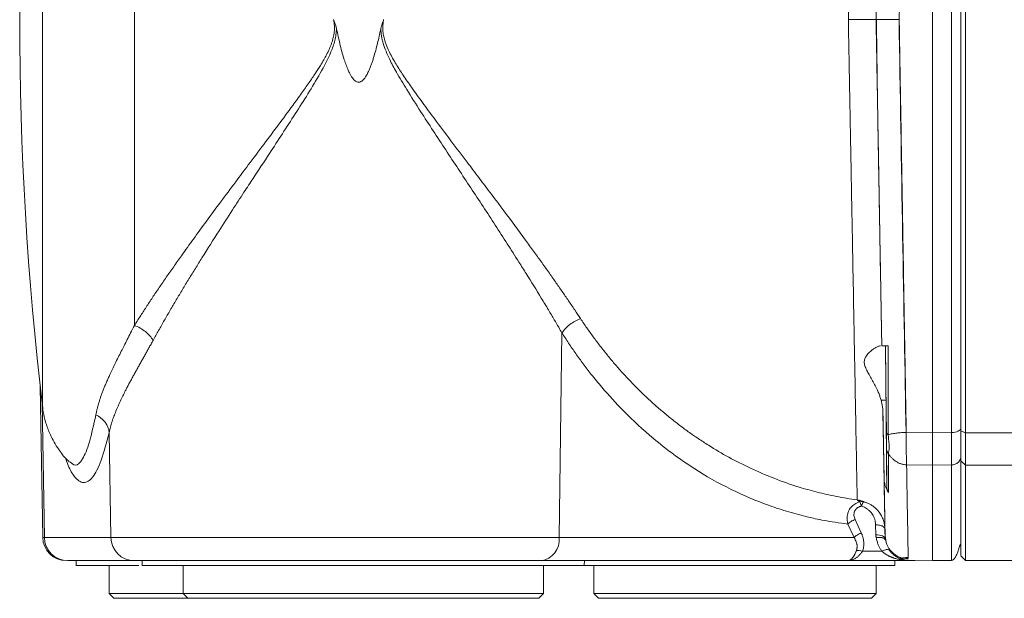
# Model space of a CAD drawing. Header units: millimetres. Extents: x -1 to 774, y -144 to 719.
# Tile 30 of 38: x 472 to 576, y 512 to 574. Entities that reach past the tile are written whole.
import ezdxf

# ---------------------------------------------------------------- set-up
doc = ezdxf.new("R2010")
doc.units = ezdxf.units.MM

msp = doc.modelspace()

# ---------------------------------------------------------------- linework, layer by layer
at = {"color": 7, "linetype": 'Continuous', "lineweight": 15}
for p, q in [((528.97, 518.74), (529.27, 540.5)), ((473.82, 534.82), (474.1, 518.74)), ((563.18, 533.34), (563.7, 533.34)), ((563.78, 524.14), (563.7, 533.34)), ((563.49, 525.05), (563.37, 532)), ((481.15, 529.89), (481.34, 518.74)), ((568.65, 529.88), (565.85, 529.92)), ((570.67, 529.91), (568.65, 529.88)), ((571.65, 530.1), (572.15, 529.89)), ((568.65, 526.44), (565.89, 526.47)), ((570.67, 526.47), (568.65, 526.44)), ((571.65, 526.89), (572.15, 526.44)), ((572.15, 526.44), (667.98, 526.44)), ((560.3, 518.74), (559.65, 520.18)), ((560.42, 520.66), (561.07, 519.23)), ((562.59, 520.1), (562.61, 519.05)), ((563.59, 519.62), (563.61, 518.57)), ((481.34, 518.74), (474.27, 518.74)), ((528.97, 518.74), (481.34, 518.74)), ((560.3, 518.74), (528.97, 518.74)), ((563.26, 517.29), (561.19, 517.29)), ((483.82, 516.29), (476.75, 516.29)), ((477.65, 516.29), (477.65, 515.78)), ((484.65, 516.29), (484.66, 515.78)), ((559.75, 516.29), (527.05, 516.29)), ((531.64, 515.78), (531.65, 516.29)), ((559.87, 516.29), (560.17, 516.29)), ((559.92, 516.29), (559.87, 516.29)), ((559.91, 516.29), (559.89, 516.29)), ((566.54, 516.29), (559.92, 516.29)), ((564.64, 515.78), (564.65, 516.29)), ((565.14, 516.54), (566.04, 516.65)), ((566.08, 516.6), (565.24, 516.5)), ((565.67, 516.29), (565.69, 516.29)), ((565.69, 516.29), (565.88, 516.29)), ((566.06, 516.33), (568.65, 516.29)), ((568.65, 516.29), (570.67, 516.32)), ((571.65, 516.79), (572.15, 516.29)), ((572.15, 516.29), (616.2, 516.29)), ((481.15, 515.79), (481.15, 512.79)), ((489, 515.79), (489, 512.79)), ((527.3, 512.79), (527.3, 515.79)), ((532.65, 515.79), (532.65, 512.79)), ((562.65, 512.79), (562.65, 515.79)), ((481.15, 512.79), (481.65, 512.29)), ((481.15, 512.79), (489, 512.79)), ((489, 512.79), (489.5, 512.29)), ((527.3, 512.79), (489, 512.79)), ((526.8, 512.29), (527.3, 512.79)), ((532.65, 512.79), (533.15, 512.29)), ((532.65, 512.79), (547.65, 512.79)), ((547.65, 512.79), (562.65, 512.79)), ((562.15, 512.29), (562.65, 512.79)), ((489.5, 512.29), (481.65, 512.29)), ((489.5, 512.29), (526.8, 512.29)), ((562.15, 512.29), (533.15, 512.29))]:
    msp.add_line(p, q, dxfattribs=at)
at = {"color": 8, "linetype": 'Continuous', "lineweight": 15}
for p, q in [((474.27, 518.74), (474.03, 533.04)), ((572.15, 529.89), (674.17, 529.89)), ((474.27, 518.74), (474.1, 518.74))]:
    msp.add_line(p, q, dxfattribs=at)
at = {"color": 7, "linetype": 'Continuous', "lineweight": 15, "flags": 128}
for points in [[(568.65, 529.88), (568.65, 535.41), (568.65, 541.07), (568.65, 546.85), (568.65, 552.74), (568.65, 558.69), (568.65, 564.71), (568.65, 570.76), (568.65, 576.82), (568.65, 582.86), (568.65, 588.88), (568.65, 594.84), (568.65, 600.72), (568.65, 606.5), (568.65, 612.17), (568.65, 617.69)], [(571.65, 530.1), (571.65, 535.6), (571.65, 541.23), (571.65, 546.99), (571.65, 552.84), (571.65, 558.77), (571.65, 564.75), (571.65, 570.77), (571.65, 576.8), (571.65, 582.82), (571.65, 588.8), (571.65, 594.73), (571.65, 600.59), (571.65, 606.34), (571.65, 611.97), (571.65, 617.47)], [(571.65, 617.47), (571.65, 611.97), (571.65, 606.34), (571.65, 600.59), (571.65, 594.73), (571.65, 588.8), (571.65, 582.82), (571.65, 576.8), (571.65, 570.77), (571.65, 564.75), (571.65, 558.77), (571.65, 552.84), (571.65, 546.99), (571.65, 541.23), (571.65, 535.6), (571.65, 530.1)], [(572.15, 617.69), (572.15, 612.17), (572.15, 606.5), (572.15, 600.72), (572.15, 594.84), (572.15, 588.88), (572.15, 582.86), (572.15, 576.82), (572.15, 570.76), (572.15, 564.71), (572.15, 558.69), (572.15, 552.74), (572.15, 546.85), (572.15, 541.07), (572.15, 535.41), (572.15, 529.89)], [(571.65, 526.89), (571.65, 527.16), (571.65, 527.48), (571.65, 527.84), (571.65, 528.23), (571.65, 528.65), (571.65, 529.11), (571.65, 529.6), (571.65, 530.1)], [(571.65, 530.1), (571.65, 529.6), (571.65, 529.11), (571.65, 528.65), (571.65, 528.23), (571.65, 527.84), (571.65, 527.48), (571.65, 527.16), (571.65, 526.89)], [(572.15, 529.89), (572.15, 529.34), (572.15, 528.82), (572.15, 528.33), (572.15, 527.87), (572.15, 527.45), (572.15, 527.07), (572.15, 526.73), (572.15, 526.44)], [(568.65, 516.29), (568.65, 516.33), (568.65, 516.7), (568.65, 517.43), (568.65, 518.53), (568.65, 519.98), (568.65, 521.79), (568.65, 523.95), (568.65, 526.44)], [(571.65, 526.89), (571.65, 524.41), (571.65, 522.26), (571.65, 520.46), (571.65, 519.02), (571.65, 517.93), (571.65, 517.2), (571.65, 516.83), (571.65, 516.83), (571.65, 517.2), (571.65, 517.93), (571.65, 519.02), (571.65, 520.46), (571.65, 522.26), (571.65, 524.41), (571.65, 526.89)], [(572.15, 526.44), (572.15, 523.95), (572.15, 521.79), (572.15, 519.98), (572.15, 518.53), (572.15, 517.43), (572.15, 516.7), (572.15, 516.33), (572.15, 516.29)]]:
    msp.add_lwpolyline(points, dxfattribs=at)
at = {"color": 8, "linetype": 'Continuous', "lineweight": 15, "flags": 128}
msp.add_lwpolyline([(483.83, 576.57), (483.83, 572.33), (483.83, 568.1), (483.83, 563.91), (483.83, 559.8), (483.83, 555.78), (483.83, 551.89), (483.83, 548.16), (483.83, 544.62), (483.83, 541.29)], dxfattribs=at)
at = {"color": 7, "linetype": 'Continuous', "lineweight": 15}
for centre, radius, start, end in [((821.65, 573.79), 350, 173.2615, 186.741), ((476.6, 518.79), 2.5, 181, 270), ((476.76, 518.78), 2.49, 180.7431, 269.7518), ((483.83, 518.78), 2.49, 180.7432, 269.7516), ((526.73, 518.52), 2.26, 278.2089, 5.6186)]:
    msp.add_arc(centre, radius, start, end, dxfattribs=at)
for points, knots in [([(560.64, 625.1), (560.64, 625.1), (560.64, 625.1), (560.63, 624.43), (560.58, 621.5), (560.49, 616.72), (560.37, 610.3), (560.23, 602.47), (560.06, 593.55), (559.91, 585.47), (559.8, 579.65), (559.75, 576.72), (559.72, 575.25), (559.71, 574.41), (559.7, 574), (559.7, 573.79)], [0, 0, 0, 0, 0.0000004, 0.0624851, 0.12497, 0.1874552, 0.2499409, 0.3124273, 0.3749144, 0.4374023, 0.4686958, 0.4843472, 0.4921735, 0.4960868, 0.5, 0.5, 0.5, 0.5]), ([(565.85, 617.65), (565.84, 617.35), (565.83, 616.73), (565.82, 615.8), (565.8, 614.85), (565.78, 613.88), (565.77, 612.9), (565.75, 611.9), (565.73, 610.89), (565.72, 609.86), (565.7, 608.82), (565.68, 607.76), (565.66, 606.69), (565.64, 605.59), (565.62, 604.49), (565.6, 603.36), (565.59, 602.22), (565.57, 601.07), (565.55, 599.9), (565.53, 598.71), (565.5, 597.51), (565.47, 595.63), (565.43, 593.13), (565.38, 590.06), (565.33, 587.18), (565.28, 584.48), (565.24, 581.97), (565.2, 579.65), (565.17, 577.52), (565.13, 575.59), (565.11, 574.37), (565.1, 573.79)], [0, 0, 0, 0, 0.022446, 0.045162, 0.068146, 0.091398, 0.11492, 0.13871, 0.162769, 0.187097, 0.211693, 0.236558, 0.261692, 0.287095, 0.312766, 0.338706, 0.364915, 0.391392, 0.418139, 0.445153, 0.472437, 0.499989, 0.572891, 0.641457, 0.705686, 0.765579, 0.821136, 0.872356, 0.91924, 0.961788, 1, 1, 1, 1]), ([(570.67, 529.91), (570.67, 536.71), (570.67, 543.9), (570.67, 558.65), (570.67, 566.22), (570.67, 581.36), (570.67, 588.93), (570.67, 603.68), (570.67, 610.86), (570.67, 617.66)], [0, 0, 0, 0, 0.25, 0.25, 0.5, 0.5, 0.75, 0.75, 1, 1, 1, 1]), ([(562.64, 573.79), (562.65, 573.97), (562.65, 574.14), (562.66, 574.51), (562.66, 574.7), (562.67, 575.3), (562.68, 575.69), (562.7, 576.86), (562.71, 577.64), (562.75, 579.99), (562.78, 581.55), (562.86, 586.18), (562.91, 589.22), (563.02, 595.13), (563.07, 597.99), (563.16, 603.44), (563.21, 606.03), (563.25, 608.45)], [0, 0, 0, 0, 0.015625, 0.015625, 0.03125, 0.03125, 0.0625, 0.0625, 0.125, 0.125, 0.25, 0.25, 0.5, 0.5, 0.75, 0.75, 1, 1, 1, 1]), ([(563.24, 608.05), (563.2, 605.65), (563.15, 603.08), (563.06, 597.69), (563.01, 594.86), (562.91, 589.02), (562.85, 586.01), (562.78, 581.44), (562.75, 579.91), (562.71, 577.59), (562.69, 576.82), (562.67, 575.67), (562.67, 575.28), (562.66, 574.69), (562.65, 574.5), (562.65, 574.13), (562.64, 573.96), (562.64, 573.79)], [0, 0, 0, 0, 0.25, 0.25, 0.5, 0.5, 0.75, 0.75, 0.875, 0.875, 0.9375, 0.9375, 0.96875, 0.96875, 0.984375, 0.984375, 1, 1, 1, 1]), ([(562.64, 573.79), (562.65, 574.04), (562.66, 574.55), (562.67, 575.32), (562.68, 576.08), (562.7, 576.84), (562.71, 577.6), (562.72, 578.36), (562.74, 579.12), (562.75, 579.88), (562.76, 580.64), (562.78, 581.39), (562.79, 582.15), (562.8, 582.9), (562.81, 583.4), (562.82, 583.65)], [0, 0, 0, 0, 0.077084, 0.154088, 0.231026, 0.307912, 0.384762, 0.46159, 0.53841, 0.615238, 0.692088, 0.768974, 0.845912, 0.922916, 1, 1, 1, 1]), ([(483.83, 541.29), (483.93, 541.44), (484.13, 541.76), (484.44, 542.24), (484.76, 542.73), (485.08, 543.23), (485.42, 543.74), (485.76, 544.26), (486.11, 544.78), (486.47, 545.31), (486.84, 545.86), (487.22, 546.41), (487.61, 546.97), (488.01, 547.53), (488.41, 548.11), (489.11, 549.09), (490.12, 550.5), (491.51, 552.41), (493.01, 554.43), (494.5, 556.42), (496.03, 558.47), (497.55, 560.48), (499.12, 562.59), (500.46, 564.4), (501.56, 565.91), (502.36, 567.05), (503.03, 568.03), (503.55, 568.84), (503.95, 569.49), (504.27, 570.08), (504.55, 570.67), (504.8, 571.28), (504.98, 571.88), (505.07, 572.4), (505.1, 572.81), (505.09, 573.14), (505.06, 573.46), (505.02, 573.68), (505, 573.79)], [0, 0, 0, 0, 0.0166, 0.03339, 0.05037, 0.067543, 0.084908, 0.102468, 0.120223, 0.138175, 0.156325, 0.174673, 0.193221, 0.21197, 0.230921, 0.250074, 0.307959, 0.369062, 0.433402, 0.500998, 0.556862, 0.624629, 0.687522, 0.750439, 0.78921, 0.822904, 0.851525, 0.875079, 0.892199, 0.906873, 0.923583, 0.9389, 0.954496, 0.968627, 0.976443, 0.984245, 0.992082, 1, 1, 1, 1]), ([(505, 573.79), (505.03, 573.73), (505.08, 573.6), (505.15, 573.42), (505.21, 573.23), (505.26, 573.04), (505.29, 572.91), (505.31, 572.84)], [0, 0, 0, 0, 0.200375, 0.400235, 0.599907, 0.799719, 1, 1, 1, 1]), ([(510.32, 573.79), (510.3, 573.73), (510.25, 573.63), (510.2, 573.47), (510.14, 573.31), (510.08, 573.1), (510.04, 572.94), (510.02, 572.84)], [0, 0, 0, 0, 0.174806, 0.341476, 0.500015, 0.699743, 1, 1, 1, 1]), ([(510.32, 573.79), (510.31, 573.72), (510.28, 573.58), (510.25, 573.36), (510.23, 573.15), (510.23, 572.94), (510.23, 572.73), (510.25, 572.41), (510.33, 571.97), (510.53, 571.23), (510.96, 570.24), (511.62, 569.07), (512.42, 567.84), (513.36, 566.48), (514.46, 564.96), (515.86, 563.06), (517.45, 560.95), (519.03, 558.85), (520.92, 556.36), (523.02, 553.58), (524.94, 550.99), (526.24, 549.2), (527.05, 548.08), (527.83, 546.99), (528.57, 545.93), (529.28, 544.91), (529.96, 543.92), (530.62, 542.95), (531.03, 542.33), (531.24, 542.02)], [0, 0, 0, 0, 0.005311, 0.010583, 0.015831, 0.021067, 0.026305, 0.031558, 0.044807, 0.05924, 0.088448, 0.124678, 0.159229, 0.197751, 0.247446, 0.299534, 0.374352, 0.446533, 0.499296, 0.613445, 0.716133, 0.754404, 0.79187, 0.828535, 0.864402, 0.899476, 0.933764, 0.96727, 1, 1, 1, 1]), ([(560.64, 522.75), (560.64, 522.78), (560.64, 522.83), (560.63, 522.92), (560.63, 523.01), (560.63, 523.12), (560.63, 523.24), (560.63, 523.37), (560.62, 523.51), (560.62, 523.65), (560.62, 523.81), (560.62, 523.98), (560.61, 524.16), (560.61, 524.35), (560.61, 524.55), (560.6, 524.75), (560.6, 524.97), (560.59, 525.2), (560.59, 525.44), (560.58, 525.69), (560.58, 525.95), (560.57, 526.22), (560.57, 526.5), (560.56, 526.79), (560.56, 527.09), (560.55, 527.4), (560.55, 527.71), (560.53, 528.61), (560.5, 530.24), (560.45, 532.89), (560.4, 535.94), (560.33, 539.26), (560.27, 542.82), (560.2, 546.6), (560.12, 550.81), (560.06, 554.09), (560.02, 556.23), (560, 557.1), (559.99, 558.02), (559.97, 558.97), (559.95, 559.97), (559.93, 561.02), (559.91, 562.1), (559.89, 563.23), (559.87, 564.4), (559.85, 565.62), (559.82, 566.88), (559.8, 568.18), (559.78, 569.52), (559.75, 570.91), (559.72, 572.33), (559.71, 573.3), (559.7, 573.79)], [0, 0, 0, 0, 0.009451, 0.018915, 0.028393, 0.037884, 0.047389, 0.056907, 0.066439, 0.075985, 0.085543, 0.095116, 0.104702, 0.114301, 0.123914, 0.13354, 0.14318, 0.152834, 0.162501, 0.172181, 0.181875, 0.191583, 0.201303, 0.211038, 0.220786, 0.230547, 0.240322, 0.250111, 0.310435, 0.37221, 0.435436, 0.500113, 0.558082, 0.619073, 0.683084, 0.750115, 0.761877, 0.774154, 0.786944, 0.800248, 0.814067, 0.828399, 0.843246, 0.858607, 0.874482, 0.890871, 0.907774, 0.925191, 0.943123, 0.961568, 0.980527, 1, 1, 1, 1]), ([(559.7, 573.79), (559.83, 573.79), (560.16, 573.79), (560.88, 573.79), (561.77, 573.79), (562.48, 573.79), (562.64, 573.79), (562.64, 573.79)], [0, 0, 0, 0, 0.0820926, 0.2075427, 0.4571995, 0.7068833, 0.9565566, 0.9565566, 0.9565566, 0.9565566]), ([(562.82, 563.92), (562.81, 564.17), (562.8, 564.67), (562.79, 565.43), (562.78, 566.18), (562.76, 566.94), (562.75, 567.7), (562.74, 568.45), (562.72, 569.21), (562.71, 569.97), (562.7, 570.73), (562.68, 571.5), (562.67, 572.26), (562.66, 573.02), (562.65, 573.53), (562.64, 573.79)], [0, 0, 0, 0, 0.077084, 0.154088, 0.231026, 0.307912, 0.384762, 0.46159, 0.53841, 0.615238, 0.692088, 0.768974, 0.845912, 0.922916, 1, 1, 1, 1]), ([(563.25, 539.13), (563.25, 539.31), (563.24, 539.68), (563.23, 540.23), (563.22, 540.79), (563.21, 541.36), (563.2, 541.93), (563.19, 542.51), (563.18, 543.09), (563.17, 543.68), (563.16, 544.28), (563.15, 544.88), (563.14, 545.48), (563.13, 546.09), (563.12, 546.7), (563.11, 547.32), (563.1, 547.94), (563.08, 548.57), (563.07, 549.2), (563.06, 549.84), (563.05, 550.47), (563.04, 551.12), (563.03, 551.77), (563.02, 552.42), (563.01, 553.07), (562.99, 553.73), (562.98, 554.39), (562.97, 555.06), (562.96, 555.73), (562.95, 556.4), (562.94, 557.08), (562.92, 557.75), (562.91, 558.43), (562.9, 559.12), (562.89, 559.8), (562.88, 560.49), (562.86, 561.18), (562.85, 561.87), (562.84, 562.57), (562.83, 563.26), (562.82, 563.96), (562.8, 564.66), (562.79, 565.36), (562.78, 566.06), (562.77, 566.76), (562.75, 567.47), (562.74, 568.17), (562.73, 568.88), (562.72, 569.59), (562.71, 570.3), (562.69, 571), (562.68, 571.71), (562.67, 572.42), (562.66, 573.11), (562.65, 573.57), (562.64, 573.79)], [0, 0, 0, 0, 0.018902, 0.037804, 0.056706, 0.075608, 0.094509, 0.11341, 0.13231, 0.15121, 0.17011, 0.18901, 0.207909, 0.226809, 0.245709, 0.264609, 0.28351, 0.302411, 0.321313, 0.340215, 0.359119, 0.378023, 0.396929, 0.415836, 0.434745, 0.453654, 0.472565, 0.491476, 0.510388, 0.529298, 0.548208, 0.567116, 0.586022, 0.604925, 0.623826, 0.642722, 0.661615, 0.680502, 0.699385, 0.718262, 0.737133, 0.756002, 0.774871, 0.793743, 0.812621, 0.831507, 0.850404, 0.869314, 0.888221, 0.907101, 0.925924, 0.944696, 0.963626, 0.982555, 1, 1, 1, 1]), ([(565.08, 573.79), (564.76, 573.79), (564.12, 573.79), (563.31, 573.79), (562.84, 573.79), (562.71, 573.79), (562.68, 573.79)], [0.1025444, 0.1025444, 0.1025444, 0.1025444, 0.3525399, 0.6025452, 0.8525497, 1, 1, 1, 1]), ([(562.68, 573.79), (562.68, 573.53), (562.69, 573.02), (562.7, 572.26), (562.71, 571.49), (562.72, 570.73), (562.73, 569.97), (562.74, 569.21), (562.75, 568.45), (562.76, 567.69), (562.77, 566.93), (562.78, 566.17), (562.79, 565.42), (562.8, 564.67), (562.81, 564.17), (562.82, 563.92)], [0, 0, 0, 0, 0.077113, 0.1542, 0.231259, 0.308289, 0.385289, 0.462256, 0.53919, 0.616089, 0.692951, 0.769775, 0.846559, 0.923301, 1, 1, 1, 1]), ([(565.83, 529.92), (565.71, 536.61), (565.47, 550.99), (565.21, 566.12), (565.08, 573.79)], [0, 0, 0, 0, 0.4844634, 0.9844633, 0.9844633, 0.9844633, 0.9844633]), ([(565.1, 573.79), (565.11, 573.48), (565.12, 572.87), (565.13, 571.95), (565.15, 571.06), (565.16, 570.18), (565.18, 569.31), (565.19, 568.46), (565.21, 567.62), (565.22, 566.8), (565.23, 566), (565.25, 565.21), (565.26, 564.43), (565.27, 563.68), (565.29, 562.93), (565.3, 562.2), (565.31, 561.49), (565.32, 560.79), (565.33, 560.11), (565.35, 559.45), (565.36, 558.79), (565.37, 558.16), (565.38, 557.54), (565.39, 556.93), (565.4, 556.34), (565.41, 555.77), (565.42, 555.21), (565.43, 554.67), (565.44, 554.14), (565.44, 553.62), (565.45, 553.13), (565.46, 552.64), (565.47, 552.17), (565.48, 551.72), (565.49, 550.69), (565.52, 549.09), (565.56, 546.94), (565.59, 544.84), (565.63, 542.8), (565.66, 540.8), (565.7, 538.86), (565.73, 536.97), (565.76, 535.13), (565.79, 533.35), (565.82, 531.61), (565.84, 530.48), (565.85, 529.92)], [0, 0, 0, 0, 0.020403, 0.040477, 0.060223, 0.079641, 0.098731, 0.117493, 0.135927, 0.154032, 0.17181, 0.189259, 0.206379, 0.223172, 0.239637, 0.255773, 0.271581, 0.287061, 0.302213, 0.317036, 0.331532, 0.345699, 0.359538, 0.373048, 0.386231, 0.399085, 0.411611, 0.423809, 0.435679, 0.44722, 0.458433, 0.469318, 0.479875, 0.490104, 0.500004, 0.549861, 0.598838, 0.646934, 0.69415, 0.740484, 0.785939, 0.830512, 0.874205, 0.917018, 0.958949, 1, 1, 1, 1]), ([(485.82, 539.7), (485.92, 539.88), (486.11, 540.23), (486.41, 540.76), (486.71, 541.29), (487.01, 541.83), (487.32, 542.37), (487.64, 542.91), (487.96, 543.46), (488.28, 544.01), (488.61, 544.56), (488.95, 545.11), (489.28, 545.67), (489.62, 546.23), (489.97, 546.79), (490.43, 547.53), (491.37, 549.04), (492.68, 551.12), (494.18, 553.45), (495.39, 555.31), (496.7, 557.3), (498.52, 560.07), (500.47, 563.06), (502.28, 565.9), (503.59, 568.08), (504.5, 569.76), (504.96, 570.96), (505.11, 571.47), (505.2, 571.89), (505.25, 572.18), (505.28, 572.43), (505.3, 572.64), (505.3, 572.78), (505.31, 572.84)], [0, 0, 0, 0, 0.017836, 0.035677, 0.053524, 0.071377, 0.089234, 0.107097, 0.124963, 0.142832, 0.160704, 0.178576, 0.196449, 0.21432, 0.232188, 0.250051, 0.285218, 0.375506, 0.443834, 0.50082, 0.545943, 0.625632, 0.750277, 0.812574, 0.874956, 0.937298, 0.953053, 0.968784, 0.976617, 0.984425, 0.990145, 0.995338, 1, 1, 1, 1]), ([(505.31, 572.84), (505.37, 572.56), (505.48, 572.03), (505.67, 571.22), (505.86, 570.44), (506.13, 569.53), (506.39, 568.76), (506.67, 568.16), (506.83, 567.85), (506.99, 567.6), (507.14, 567.42), (507.28, 567.3), (507.39, 567.22), (507.52, 567.16), (507.69, 567.14), (507.9, 567.19), (508.12, 567.35), (508.32, 567.58), (508.52, 567.9), (508.7, 568.25), (508.86, 568.62), (509, 568.99), (509.13, 569.37), (509.37, 570.13), (509.61, 571.02), (509.85, 572.05), (509.96, 572.57), (510.02, 572.84)], [0, 0, 0, 0, 0.067848, 0.128473, 0.195493, 0.256344, 0.353756, 0.385661, 0.41283, 0.435857, 0.455911, 0.46786, 0.478358, 0.489353, 0.499893, 0.517645, 0.537919, 0.562679, 0.591537, 0.625195, 0.655314, 0.687677, 0.71699, 0.750176, 0.875098, 0.934217, 1, 1, 1, 1]), ([(510.02, 572.84), (510.02, 572.78), (510.02, 572.65), (510.04, 572.44), (510.07, 572.15), (510.12, 571.87), (510.19, 571.56), (510.32, 571.1), (510.57, 570.4), (511.03, 569.38), (511.77, 568.03), (512.87, 566.19), (514.19, 564.12), (515.58, 561.98), (517.36, 559.26), (519.59, 555.91), (522.2, 551.93), (524.14, 548.9), (525.76, 546.33), (526.81, 544.63), (527.79, 543.01), (528.41, 541.97), (528.88, 541.16), (529.15, 540.7), (529.27, 540.5)], [0, 0, 0, 0, 0.004631, 0.009826, 0.015584, 0.026895, 0.03123, 0.040204, 0.062706, 0.087073, 0.125106, 0.17946, 0.249827, 0.312191, 0.374535, 0.499357, 0.624582, 0.749962, 0.790003, 0.875144, 0.917361, 0.952237, 0.979781, 1, 1, 1, 1]), ([(562.82, 563.92), (562.82, 563.59), (562.83, 562.94), (562.85, 561.97), (562.87, 560.99), (562.88, 560.02), (562.9, 559.05), (562.92, 558.08), (562.94, 557.11), (562.95, 556.14), (562.97, 555.17), (562.99, 554.21), (563, 553.25), (563.02, 552.29), (563.04, 551.04), (563.08, 548.66), (563.13, 546.05), (563.17, 543.54), (563.2, 541.98), (563.23, 540.52), (563.24, 539.58), (563.25, 539.13)], [0, 0, 0, 0, 0.038445, 0.076895, 0.11535, 0.153809, 0.192271, 0.230736, 0.269202, 0.30767, 0.346139, 0.384608, 0.423076, 0.461544, 0.500009, 0.573067, 0.750266, 0.818243, 0.882523, 0.943109, 1, 1, 1, 1]), ([(529.27, 540.5), (529.47, 540.81), (530.05, 541.43), (530.85, 541.87), (531.24, 542.02)], [0.0049818, 0.0049818, 0.0049818, 0.0049818, 0.5000002, 0.9950164, 0.9950164, 0.9950164, 0.9950164]), ([(531.24, 542.02), (531.35, 541.86), (531.57, 541.52), (531.9, 541.03), (532.25, 540.55), (532.6, 540.06), (532.96, 539.58), (533.32, 539.1), (533.7, 538.62), (534.08, 538.15), (534.46, 537.68), (534.86, 537.21), (535.26, 536.75), (535.67, 536.29), (536.09, 535.84), (536.51, 535.39), (536.94, 534.94), (537.38, 534.5), (537.83, 534.06), (538.28, 533.63), (538.74, 533.2), (539.21, 532.78), (539.69, 532.37), (540.17, 531.95), (540.66, 531.55), (541.16, 531.15), (541.66, 530.76), (542.17, 530.37), (542.69, 529.99), (543.22, 529.62), (543.75, 529.26), (544.29, 528.9), (545.36, 528.21), (547.03, 527.23), (549.35, 526.06), (551.84, 524.99), (553.88, 524.28), (555.41, 523.83), (556.38, 523.57), (557.39, 523.33), (558.44, 523.11), (559.53, 522.91), (560.26, 522.81), (560.64, 522.75)], [0, 0, 0, 0, 0.014191, 0.028508, 0.042952, 0.057524, 0.072224, 0.087052, 0.102011, 0.117099, 0.132318, 0.147668, 0.163151, 0.178766, 0.194513, 0.210395, 0.22641, 0.24256, 0.258846, 0.275266, 0.291823, 0.308517, 0.325347, 0.342315, 0.359421, 0.376665, 0.394047, 0.411569, 0.429231, 0.447032, 0.464974, 0.483056, 0.50128, 0.571862, 0.646763, 0.725999, 0.809587, 0.838629, 0.868747, 0.899942, 0.932216, 0.965568, 1, 1, 1, 1]), ([(479.74, 531.79), (479.76, 531.89), (479.8, 532.1), (479.88, 532.42), (479.96, 532.74), (480.06, 533.08), (480.16, 533.42), (480.28, 533.77), (480.41, 534.13), (480.55, 534.5), (480.71, 534.88), (480.87, 535.27), (481.05, 535.67), (481.34, 536.32), (481.79, 537.26), (482.31, 538.29), (482.75, 539.15), (483.08, 539.8), (483.44, 540.51), (483.7, 541.02), (483.83, 541.29)], [0, 0, 0, 0, 0.039466, 0.079342, 0.119644, 0.160384, 0.201575, 0.243231, 0.285361, 0.327979, 0.371094, 0.414716, 0.458854, 0.503517, 0.623203, 0.752554, 0.808194, 0.867982, 0.93192, 1, 1, 1, 1]), ([(483.83, 541.29), (484.24, 541.14), (485.07, 540.68), (485.64, 540.03), (485.82, 539.7)], [0.0050081, 0.0050081, 0.0050081, 0.0050081, 0.5050082, 1, 1, 1, 1]), ([(529.27, 540.5), (529.38, 540.32), (529.62, 539.95), (529.98, 539.4), (530.35, 538.85), (530.73, 538.3), (531.12, 537.75), (531.53, 537.2), (531.95, 536.64), (532.6, 535.81), (533.85, 534.28), (536.02, 531.92), (539.26, 528.93), (543.08, 526.12), (547.22, 523.78), (550.61, 522.35), (553.37, 521.45), (555, 521.02), (556.25, 520.73), (557.2, 520.55), (558.35, 520.35), (559.19, 520.24), (559.65, 520.18)], [0, 0, 0, 0, 0.014637, 0.029551, 0.044744, 0.060214, 0.075961, 0.091985, 0.108286, 0.124861, 0.166631, 0.250241, 0.360147, 0.501221, 0.625874, 0.750561, 0.812932, 0.8753, 0.897222, 0.925316, 0.959577, 1, 1, 1, 1]), ([(485.82, 539.7), (485.75, 539.57), (485.6, 539.3), (485.38, 538.91), (485.17, 538.52), (484.95, 538.13), (484.73, 537.74), (484.51, 537.35), (484.3, 536.97), (484.08, 536.58), (483.87, 536.2), (483.66, 535.83), (483.46, 535.45), (483.26, 535.08), (483.06, 534.7), (482.74, 534.09), (482.32, 533.23), (481.93, 532.34), (481.65, 531.62), (481.46, 531.06), (481.28, 530.48), (481.19, 530.09), (481.15, 529.89)], [0, 0, 0, 0, 0.033587, 0.067479, 0.10168, 0.136199, 0.17104, 0.206211, 0.241716, 0.277562, 0.313754, 0.350297, 0.387196, 0.424456, 0.462083, 0.500081, 0.613625, 0.733924, 0.795757, 0.860711, 0.92879, 1, 1, 1, 1]), ([(563.18, 533.34), (563.16, 533.4), (563.12, 533.53), (563.06, 533.72), (562.99, 533.91), (562.92, 534.1), (562.84, 534.3), (562.7, 534.61), (562.49, 535.03), (562.2, 535.56), (561.91, 536.05), (561.69, 536.45), (561.54, 536.76), (561.45, 536.99), (561.39, 537.21), (561.36, 537.61), (561.64, 538.18), (562.12, 538.62), (562.51, 538.88), (562.73, 539.01), (562.9, 539.08), (563.03, 539.12), (563.1, 539.13), (563.13, 539.13)], [0, 0, 0, 0, 0.02006, 0.040414, 0.061073, 0.082045, 0.103339, 0.124962, 0.187746, 0.250678, 0.31651, 0.375302, 0.40847, 0.43761, 0.469463, 0.500019, 0.605012, 0.749168, 0.81262, 0.874918, 0.9182, 0.959867, 1, 1, 1, 1]), ([(563.25, 539.13), (563.25, 539.13), (563.25, 539.13), (563.27, 539.13), (563.29, 539.13), (563.32, 539.13), (563.35, 539.13), (563.38, 539.13), (563.44, 539.13), (563.52, 539.13), (563.63, 539.13), (563.77, 539.13), (563.87, 539.13), (563.92, 539.13)], [0, 0, 0, 0, 0.087144, 0.169094, 0.245815, 0.317278, 0.383462, 0.444354, 0.499951, 0.63151, 0.758678, 0.881496, 1, 1, 1, 1]), ([(563.73, 529.94), (563.73, 530.24), (563.72, 530.84), (563.71, 531.74), (563.7, 532.65), (563.7, 533.56), (563.69, 534.48), (563.68, 535.4), (563.67, 536.33), (563.66, 537.26), (563.66, 538.19), (563.65, 538.82), (563.65, 539.13)], [0, 0, 0, 0, 0.100069, 0.200092, 0.30008, 0.400045, 0.499999, 0.599953, 0.699918, 0.799907, 0.89993, 1, 1, 1, 1]), ([(563.65, 539.13), (563.65, 539.13), (563.65, 539.13), (563.65, 539.11), (563.65, 539.09), (563.65, 539.06), (563.65, 539.01), (563.65, 538.9), (563.65, 538.72), (563.65, 538.48), (563.66, 538.09), (563.66, 537.52), (563.67, 536.72), (563.68, 535.99), (563.68, 535.31), (563.69, 534.77), (563.69, 534.27), (563.69, 533.8), (563.7, 533.49), (563.7, 533.34)], [0, 0, 0, 0, 0.024068, 0.048086, 0.072089, 0.096107, 0.120176, 0.181848, 0.243577, 0.306881, 0.370241, 0.500003, 0.606782, 0.713618, 0.78064, 0.847719, 0.898505, 0.949162, 1, 1, 1, 1]), ([(563.92, 539.13), (563.92, 538.94), (563.92, 538.56), (563.92, 537.87), (563.92, 537.13), (563.93, 536.07), (563.93, 535.03), (563.93, 533.74), (563.94, 532.64), (563.94, 531.69), (563.94, 530.96), (563.94, 530.35), (563.93, 529.89), (563.93, 529.69)], [0, 0, 0, 0, 0.059264, 0.118267, 0.2156, 0.288679, 0.450527, 0.544791, 0.69533, 0.804278, 0.848643, 0.931485, 1, 1, 1, 1]), ([(474.05, 533), (474.08, 532.7), (474.14, 532.04), (474.39, 530.99), (474.85, 529.7), (475.58, 528.37), (476.31, 527.36), (476.8, 526.91), (476.91, 526.8)], [0, 0, 0, 0, 0.129753, 0.285316, 0.463778, 0.716936, 0.932809, 1, 1, 1, 1]), ([(563.18, 533.34), (563.2, 533.26), (563.24, 533.12), (563.28, 532.9), (563.32, 532.68), (563.35, 532.45), (563.37, 532.23), (563.37, 532.07), (563.37, 532)], [0, 0, 0, 0, 0.166535, 0.332723, 0.498864, 0.665259, 0.832205, 1, 1, 1, 1]), ([(479.74, 531.79), (480.13, 531.6), (480.82, 531.05), (481.12, 530.28), (481.15, 529.89)], [0, 0, 0, 0, 0.500036, 1, 1, 1, 1]), ([(563.37, 532), (563.38, 531.85), (563.38, 531.54), (563.39, 531.09), (563.4, 530.65), (563.4, 530.22), (563.41, 529.8), (563.42, 529.38), (563.43, 528.98), (563.43, 528.57), (563.44, 528.18), (563.45, 527.8), (563.45, 527.42), (563.47, 526.44), (563.5, 524.96), (563.53, 523.23), (563.55, 521.82), (563.57, 520.97), (563.57, 520.49), (563.58, 520.24), (563.58, 520.03), (563.58, 519.85), (563.59, 519.71), (563.59, 519.65), (563.59, 519.62)], [0, 0, 0, 0, 0.020881, 0.041741, 0.062584, 0.083414, 0.104234, 0.125048, 0.14586, 0.166674, 0.187492, 0.20832, 0.229159, 0.250014, 0.375016, 0.49996, 0.624907, 0.749892, 0.791575, 0.83322, 0.874855, 0.916511, 0.958216, 1, 1, 1, 1]), ([(563.73, 529.94), (563.73, 529.76), (563.73, 529.58), (563.73, 529.24), (563.74, 529.08), (563.74, 528.78), (563.74, 528.64), (563.74, 528.46), (563.74, 528.4), (563.74, 528.3), (563.74, 528.25), (563.74, 528.21)], [0, 0, 0, 0, 0.25, 0.25, 0.5, 0.5, 0.75, 0.75, 0.875, 0.875, 1, 1, 1, 1]), ([(565.83, 529.92), (565.66, 529.91), (565.5, 529.91), (565.18, 529.88), (565.01, 529.87), (564.69, 529.83), (564.53, 529.81), (564.21, 529.75), (564.06, 529.72), (563.93, 529.69)], [0, 0, 0, 0, 0.25, 0.25, 0.5, 0.5, 0.75, 0.75, 1, 1, 1, 1]), ([(563.93, 529.69), (563.94, 529.62), (563.95, 529.51), (563.97, 529.28), (564.01, 528.9), (564.04, 528.42), (564.02, 528.03), (563.98, 527.83), (563.96, 527.74), (563.95, 527.69), (563.95, 527.67)], [0, 0, 0, 0, 0.071685, 0.125149, 0.250177, 0.500018, 0.749854, 0.87485, 0.940453, 1, 1, 1, 1]), ([(565.83, 529.89), (565.83, 529.83), (565.83, 529.69), (565.83, 529.48), (565.83, 529.25), (565.83, 529), (565.84, 528.73), (565.84, 528.45), (565.84, 528.17), (565.85, 527.87), (565.86, 527.58), (565.86, 527.28), (565.87, 527), (565.88, 526.72), (565.88, 526.56), (565.89, 526.47)], [0, 0, 0, 0, 0.043595, 0.092745, 0.14745, 0.207711, 0.273526, 0.344897, 0.421821, 0.504301, 0.592334, 0.685921, 0.785061, 0.889754, 1, 1, 1, 1]), ([(568.65, 526.44), (568.65, 526.48), (568.65, 526.56), (568.65, 526.7), (568.65, 526.84), (568.65, 526.99), (568.65, 527.15), (568.65, 527.32), (568.65, 527.5), (568.65, 527.68), (568.65, 527.87), (568.65, 528.07), (568.65, 528.28), (568.65, 528.49), (568.65, 528.71), (568.65, 528.93), (568.65, 529.16), (568.65, 529.4), (568.65, 529.64), (568.65, 529.8), (568.65, 529.88)], [0, 0, 0, 0, 0.055556, 0.111112, 0.166668, 0.222223, 0.277778, 0.333334, 0.388889, 0.444444, 0.5, 0.555555, 0.61111, 0.666665, 0.722221, 0.777776, 0.833332, 0.888888, 0.944444, 1, 1, 1, 1]), ([(571.65, 530.35), (571.65, 530.24), (571.44, 530.01), (570.92, 529.91), (570.67, 529.91)], [0, 0, 0, 0, 0.5, 1, 1, 1, 1]), ([(570.67, 526.47), (570.67, 526.51), (570.67, 526.59), (570.67, 526.72), (570.67, 526.86), (570.67, 527.01), (570.67, 527.17), (570.67, 527.33), (570.67, 527.51), (570.67, 527.69), (570.67, 527.88), (570.67, 528.08), (570.67, 528.29), (570.67, 528.5), (570.67, 528.72), (570.67, 528.94), (570.67, 529.18), (570.67, 529.42), (570.67, 529.66), (570.67, 529.83), (570.67, 529.91)], [0, 0, 0, 0, 0.054477, 0.109081, 0.163812, 0.21867, 0.273654, 0.328765, 0.384003, 0.439368, 0.49486, 0.550479, 0.606225, 0.662097, 0.718097, 0.774223, 0.830477, 0.886858, 0.943365, 1, 1, 1, 1]), ([(563.74, 528.21), (563.74, 528.12), (563.75, 527.94), (563.75, 527.66), (563.75, 527.3), (563.75, 526.92), (563.76, 526.25), (563.77, 525.53), (563.77, 524.74), (563.78, 524.34), (563.78, 524.14)], [0, 0, 0, 0, 0.0525862, 0.1160755, 0.190472, 0.2959896, 0.3809508, 0.6666507, 0.8333526, 1, 1, 1, 1]), ([(563.94, 527.67), (563.92, 527.69), (563.89, 527.73), (563.85, 527.81), (563.81, 527.88), (563.78, 527.96), (563.76, 528.04), (563.75, 528.12), (563.74, 528.18), (563.74, 528.21)], [0, 0, 0, 0, 0.138492, 0.279356, 0.422114, 0.566184, 0.710931, 0.855725, 1, 1, 1, 1]), ([(565.89, 526.47), (565.83, 526.48), (565.72, 526.49), (565.55, 526.51), (565.38, 526.55), (565.22, 526.6), (565.07, 526.66), (564.92, 526.74), (564.74, 526.84), (564.55, 526.98), (564.33, 527.17), (564.12, 527.4), (564, 527.58), (563.94, 527.67)], [0, 0, 0, 0, 0.072282, 0.143783, 0.21474, 0.285258, 0.355428, 0.425337, 0.495065, 0.608734, 0.730624, 0.860969, 1, 1, 1, 1]), ([(563.94, 527.67), (563.94, 527.61), (563.95, 527.49), (563.96, 527.31), (563.96, 527.08), (563.96, 526.81), (563.96, 526.43), (563.96, 526.09), (563.96, 525.79), (563.96, 525.59), (563.96, 525.37), (563.96, 525.11), (563.96, 524.82), (563.96, 524.53), (563.96, 524.21), (563.97, 523.97), (563.97, 523.72), (563.97, 523.6), (563.97, 523.52)], [0, 0, 0, 0, 0.03346, 0.07308, 0.118865, 0.184917, 0.25097, 0.37762, 0.420601, 0.46358, 0.518061, 0.578816, 0.657491, 0.736159, 0.802791, 0.901839, 0.931591, 1, 1, 1, 1]), ([(571.65, 527.36), (571.65, 527.26), (571.63, 527.15), (571.53, 526.93), (571.46, 526.82), (571.27, 526.65), (571.15, 526.58), (570.91, 526.49), (570.78, 526.47), (570.67, 526.47)], [0, 0, 0, 0, 0.25, 0.25, 0.5, 0.5, 0.75, 0.75, 1, 1, 1, 1]), ([(565.89, 526.47), (565.91, 524.88), (565.97, 521.71), (566.02, 518.63), (566.05, 516.89), (566.05, 516.7), (566.05, 516.64)], [0, 0, 0, 0, 0.291499, 0.580365, 0.866597, 1, 1, 1, 1]), ([(563.49, 525.05), (563.52, 523.53), (563.54, 522.27), (563.58, 520.32), (563.59, 519.63), (563.6, 519.22)], [0, 0, 0, 0, 0.5, 0.5, 1, 1, 1, 1]), ([(563.97, 523.52), (563.94, 523.56), (563.88, 523.65), (563.81, 523.79), (563.74, 523.93), (563.68, 524.09), (563.61, 524.27), (563.56, 524.49), (563.51, 524.76), (563.5, 524.95), (563.49, 525.05)], [0, 0, 0, 0, 0.092331, 0.18853, 0.288574, 0.392432, 0.50007, 0.643466, 0.810086, 1, 1, 1, 1]), ([(563.97, 523.52), (563.95, 523.54), (563.92, 523.59), (563.89, 523.66), (563.85, 523.74), (563.82, 523.84), (563.79, 523.98), (563.78, 524.09), (563.78, 524.14)], [0, 0, 0, 0, 0.122363, 0.24602, 0.371664, 0.499959, 0.751834, 1, 1, 1, 1]), ([(559.65, 520.18), (559.64, 520.23), (559.62, 520.31), (559.59, 520.44), (559.58, 520.57), (559.57, 520.7), (559.57, 520.9), (559.6, 521.18), (559.69, 521.49), (559.82, 521.75), (559.97, 521.96), (560.16, 522.15), (560.38, 522.31), (560.63, 522.45), (560.81, 522.51), (560.9, 522.54)], [0, 0, 0, 0, 0.044542, 0.088345, 0.131418, 0.173771, 0.215414, 0.333263, 0.453442, 0.542746, 0.6318, 0.721353, 0.812128, 0.904799, 1, 1, 1, 1]), ([(561.09, 522.09), (561.05, 522.08), (560.99, 522.06), (560.89, 522.03), (560.8, 521.99), (560.72, 521.94), (560.6, 521.86), (560.46, 521.73), (560.35, 521.54), (560.29, 521.32), (560.29, 521.1), (560.33, 520.88), (560.39, 520.74), (560.42, 520.66)], [0, 0, 0, 0, 0.052347, 0.102994, 0.152305, 0.200677, 0.248528, 0.372425, 0.497243, 0.616395, 0.747398, 0.869532, 1, 1, 1, 1]), ([(560.64, 522.75), (560.7, 522.74), (560.82, 522.71), (560.99, 522.67), (561.13, 522.63), (561.24, 522.59), (561.31, 522.56), (561.34, 522.55)], [0, 0, 0, 0, 0.274283, 0.511517, 0.7116, 0.874448, 1, 1, 1, 1]), ([(560.9, 522.54), (560.88, 522.56), (560.84, 522.6), (560.76, 522.67), (560.69, 522.72), (560.65, 522.75), (560.64, 522.75)], [0, 0, 0, 0, 0.224128, 0.499993, 0.8486, 1, 1, 1, 1]), ([(560.9, 522.53), (560.98, 522.56), (561.13, 522.58), (561.27, 522.56), (561.34, 522.55)], [0, 0, 0, 0, 0.5311279, 0.9918553, 0.9918553, 0.9918553, 0.9918553]), ([(561.09, 522.09), (561.05, 522.2), (560.98, 522.39), (560.92, 522.5), (560.9, 522.53)], [0, 0, 0, 0, 0.499909, 1, 1, 1, 1]), ([(561.34, 522.55), (561.33, 522.55), (561.32, 522.54), (561.3, 522.53), (561.28, 522.5), (561.26, 522.46), (561.23, 522.42), (561.2, 522.36), (561.16, 522.27), (561.12, 522.17), (561.1, 522.11), (561.09, 522.09)], [0, 0, 0, 0, 0.099389, 0.199212, 0.299345, 0.399659, 0.500063, 0.585066, 0.75389, 0.91383, 1, 1, 1, 1]), ([(562.59, 520.1), (562.59, 520.15), (562.58, 520.25), (562.56, 520.4), (562.54, 520.55), (562.5, 520.69), (562.44, 520.87), (562.35, 521.07), (562.19, 521.32), (561.99, 521.56), (561.75, 521.76), (561.52, 521.91), (561.31, 522.02), (561.16, 522.06), (561.09, 522.09)], [0, 0, 0, 0, 0.060256, 0.119592, 0.178221, 0.236363, 0.294245, 0.397287, 0.498097, 0.62574, 0.751325, 0.837122, 0.919541, 1, 1, 1, 1]), ([(559.65, 520.18), (559.73, 520.28), (559.96, 520.47), (560.27, 520.61), (560.42, 520.66)], [0, 0, 0, 0, 0.500091, 1, 1, 1, 1]), ([(563.54, 520.09), (563.55, 520.04), (563.57, 519.94), (563.58, 519.81), (563.59, 519.71), (563.59, 519.65), (563.59, 519.63), (563.59, 519.62)], [0, 0, 0, 0, 0.355048, 0.632464, 0.832344, 0.954821, 1, 1, 1, 1]), ([(561.07, 519.23), (560.92, 519.17), (560.77, 519.1), (560.5, 518.93), (560.39, 518.84), (560.3, 518.74)], [0, 0, 0, 0, 0.5, 0.5, 1, 1, 1, 1]), ([(561.07, 519.23), (561.1, 519.17), (561.15, 519.06), (561.21, 518.88), (561.26, 518.72), (561.3, 518.55), (561.32, 518.38), (561.34, 518.19), (561.34, 517.97), (561.32, 517.74), (561.27, 517.51), (561.22, 517.37), (561.19, 517.29)], [0, 0, 0, 0, 0.092722, 0.183173, 0.271585, 0.358207, 0.443305, 0.527158, 0.649749, 0.768628, 0.884963, 1, 1, 1, 1]), ([(562.66, 518.73), (562.65, 518.75), (562.64, 518.81), (562.62, 518.89), (562.61, 518.97), (562.61, 519.02), (562.61, 519.05)], [0, 0, 0, 0, 0.2497018, 0.4989532, 0.7487296, 1, 1, 1, 1]), ([(562.61, 519.05), (562.87, 519.05), (563.13, 519), (563.5, 518.83), (563.6, 518.7), (563.61, 518.57)], [0, 0, 0, 0, 0.5, 0.5, 1, 1, 1, 1]), ([(563.59, 519.62), (563.59, 519.68), (563.58, 519.74), (563.52, 519.79), (563.51, 519.8)], [0, 0, 0, 0, 0.909933, 1, 1, 1, 1]), ([(563.6, 519.22), (563.6, 519.03), (563.61, 518.81), (563.61, 518.72), (563.62, 518.7)], [0, 0, 0, 0, 0.847721, 1, 1, 1, 1]), ([(563.6, 518.95), (563.64, 518.63), (563.72, 517.98), (564.28, 517.17), (565.09, 516.6), (565.74, 516.52), (566.06, 516.48)], [0, 0, 0, 0, 0.24919, 0.499985, 0.750796, 1, 1, 1, 1]), ([(560.56, 517.36), (560.57, 517.39), (560.59, 517.46), (560.61, 517.55), (560.62, 517.65), (560.63, 517.75), (560.63, 517.85), (560.62, 517.96), (560.59, 518.1), (560.54, 518.29), (560.44, 518.52), (560.35, 518.67), (560.3, 518.74)], [0, 0, 0, 0, 0.064283, 0.12988, 0.197042, 0.266006, 0.336987, 0.410187, 0.485786, 0.64394, 0.815075, 1, 1, 1, 1]), ([(562.66, 518.73), (562.69, 518.73), (562.76, 518.74), (562.85, 518.75), (562.94, 518.76), (563.02, 518.76), (563.09, 518.76), (563.16, 518.75), (563.22, 518.74), (563.29, 518.73), (563.39, 518.7), (563.5, 518.65), (563.58, 518.59), (563.6, 518.54), (563.62, 518.52)], [0, 0, 0, 0, 0.073697, 0.144503, 0.212228, 0.276705, 0.337806, 0.395452, 0.449603, 0.500256, 0.598949, 0.75752, 0.892575, 1, 1, 1, 1]), ([(563.26, 517.29), (563.23, 517.34), (563.17, 517.42), (563.09, 517.56), (563.02, 517.69), (562.94, 517.84), (562.85, 518.05), (562.74, 518.35), (562.69, 518.6), (562.66, 518.73)], [0, 0, 0, 0, 0.0981657, 0.1969759, 0.2966062, 0.3972277, 0.4990067, 0.748733, 1, 1, 1, 1]), ([(563.63, 518.49), (563.63, 518.49), (563.63, 518.49), (563.62, 518.51), (563.62, 518.52)], [0, 0, 0, 0, 0.556539, 1, 1, 1, 1]), ([(570.66, 516.32), (570.73, 516.34), (570.86, 516.37), (571.06, 516.63), (571.24, 516.99), (571.39, 517.38), (571.47, 517.66), (571.53, 517.85), (571.55, 517.9), (571.56, 517.93), (571.56, 517.95), (571.57, 517.95), (571.57, 517.96), (571.57, 517.96), (571.57, 517.97), (571.58, 517.98), (571.58, 517.98), (571.59, 518), (571.6, 518.01), (571.6, 518.01), (571.6, 518.01)], [0, 0, 0, 0, 0.2485188, 0.4842278, 0.6910306, 0.8525955, 0.9527136, 0.9663411, 0.9750193, 0.9775392, 0.9784091, 0.9787749, 0.9791137, 0.979449, 0.9798005, 0.9806287, 0.9817065, 0.983086, 0.9920036, 1, 1, 1, 1]), ([(560.56, 517.36), (560.54, 517.33), (560.51, 517.26), (560.47, 517.16), (560.43, 517.06), (560.38, 516.97), (560.34, 516.89), (560.29, 516.81), (560.25, 516.73), (560.17, 516.62), (560.06, 516.49), (559.94, 516.39), (559.85, 516.33), (559.8, 516.31), (559.78, 516.3), (559.77, 516.3), (559.77, 516.29), (559.81, 516.29), (559.84, 516.29), (559.86, 516.29), (559.87, 516.29)], [0, 0, 0, 0, 0.049697, 0.099577, 0.149637, 0.199857, 0.2502, 0.300613, 0.351037, 0.401399, 0.55218, 0.700759, 0.774913, 0.849666, 0.880123, 0.892877, 0.935051, 0.967496, 0.986137, 1, 1, 1, 1]), ([(561.19, 517.29), (561.17, 517.26), (561.12, 517.19), (561.04, 517.09), (560.96, 516.99), (560.88, 516.89), (560.79, 516.79), (560.69, 516.71), (560.58, 516.62), (560.48, 516.55), (560.35, 516.48), (560.22, 516.41), (560.05, 516.35), (559.93, 516.32), (559.85, 516.3), (559.82, 516.3), (559.85, 516.29), (559.9, 516.29), (559.92, 516.29)], [0, 0, 0, 0, 0.053996, 0.110435, 0.169348, 0.230758, 0.294687, 0.361157, 0.430183, 0.501783, 0.561611, 0.666271, 0.752653, 0.875376, 0.907559, 0.938831, 0.969248, 1, 1, 1, 1]), ([(563.26, 517.29), (563.44, 517.39), (563.8, 517.51), (564.02, 517.45), (564.08, 517.38)], [0, 0, 0, 0, 0.499994, 1, 1, 1, 1]), ([(563.26, 517.29), (563.3, 517.26), (563.38, 517.19), (563.5, 517.1), (563.61, 517.02), (563.72, 516.95), (563.82, 516.89), (563.92, 516.83), (564.01, 516.78), (564.09, 516.74), (564.17, 516.71), (564.24, 516.68), (564.31, 516.65), (564.37, 516.63), (564.42, 516.61), (564.46, 516.59), (564.49, 516.58), (564.52, 516.57), (564.54, 516.56), (564.61, 516.54), (564.73, 516.5), (564.96, 516.44), (565.2, 516.39), (565.45, 516.36), (565.64, 516.34), (565.81, 516.33), (565.94, 516.32), (566.01, 516.32), (566.04, 516.32)], [0, 0, 0, 0, 0.050987, 0.099304, 0.144955, 0.187915, 0.228146, 0.265622, 0.300352, 0.332348, 0.36161, 0.388132, 0.411904, 0.432915, 0.451151, 0.466598, 0.479245, 0.489081, 0.496096, 0.500284, 0.562198, 0.624263, 0.749436, 0.812803, 0.875825, 0.938081, 0.970623, 1, 1, 1, 1]), ([(564.08, 517.38), (564.1, 517.35), (564.15, 517.28), (564.23, 517.19), (564.31, 517.1), (564.4, 517.01), (564.53, 516.89), (564.71, 516.75), (564.94, 516.62), (565.19, 516.5), (565.4, 516.43), (565.55, 516.39), (565.64, 516.38), (565.72, 516.36), (565.8, 516.35), (565.89, 516.34), (565.97, 516.34), (566.03, 516.33), (566.06, 516.33)], [0, 0, 0, 0, 0.045885, 0.093728, 0.143581, 0.195495, 0.249514, 0.364209, 0.500894, 0.612804, 0.74975, 0.81156, 0.844544, 0.873952, 0.911361, 0.944391, 0.973652, 1, 1, 1, 1]), ([(527.05, 516.29), (526.94, 516.29), (526.72, 516.29), (526.39, 516.29), (526.04, 516.29), (525.69, 516.29), (525.33, 516.29), (524.97, 516.29), (524.28, 516.29), (523.24, 516.29), (521.8, 516.29), (520.29, 516.29), (518.19, 516.29), (515.42, 516.29), (511.95, 516.29), (508.4, 516.29), (504.84, 516.29), (501.35, 516.29), (498.01, 516.29), (494.87, 516.29), (492.02, 516.29), (489.5, 516.29), (487.73, 516.29), (486.53, 516.29), (485.74, 516.29), (485.07, 516.29), (484.61, 516.29), (484.31, 516.29), (484.11, 516.29), (483.95, 516.29), (483.86, 516.29), (483.82, 516.29)], [0, 0, 0, 0, 0.008943, 0.017877, 0.026805, 0.035731, 0.04466, 0.053593, 0.062537, 0.093794, 0.125061, 0.156318, 0.187585, 0.250068, 0.312552, 0.375035, 0.437518, 0.500001, 0.562484, 0.624967, 0.687451, 0.749934, 0.812417, 0.843674, 0.874941, 0.906199, 0.937465, 0.953106, 0.968728, 0.984352, 1, 1, 1, 1]), ([(477.65, 515.79), (477.65, 515.79), (477.55, 515.79), (477.91, 515.79), (478.76, 515.79), (480.27, 515.79), (482.12, 515.79), (483.63, 515.79), (484.31, 515.79)], [0, 0, 0, 0, 0.00003, 0.207843, 0.415657, 0.62347, 0.831284, 1, 1, 1, 1]), ([(484.66, 515.79), (484.66, 515.79), (484.52, 515.79), (485.02, 515.79), (486.29, 515.79), (488.49, 515.79), (491.43, 515.79), (495.01, 515.79), (499.1, 515.79), (503.54, 515.79), (506.61, 515.79), (508.15, 515.79)], [0, 0, 0, 0, 0.000018, 0.125016, 0.250013, 0.375011, 0.500009, 0.625007, 0.750005, 0.875002, 1, 1, 1, 1]), ([(508.15, 515.79), (509.69, 515.79), (512.76, 515.79), (517.2, 515.79), (521.28, 515.79), (524.86, 515.79), (527.81, 515.79), (529.98, 515.79), (531.38, 515.79), (531.55, 515.79), (531.64, 515.79)], [0, 0, 0, 0, 0.125002, 0.250004, 0.375007, 0.500009, 0.625011, 0.750013, 0.875016, 1, 1, 1, 1]), ([(530.66, 515.79), (530.66, 515.79), (530.55, 515.79), (530.92, 515.79), (531.83, 515.79), (533.43, 515.79), (535.55, 515.79), (538.15, 515.79), (541.1, 515.79), (544.31, 515.79), (546.53, 515.79), (547.65, 515.79)], [0, 0, 0, 0, 0.000018, 0.125016, 0.250014, 0.375011, 0.500009, 0.625007, 0.750004, 0.875002, 1, 1, 1, 1]), ([(547.65, 515.79), (548.76, 515.79), (550.98, 515.79), (554.19, 515.79), (557.15, 515.79), (559.74, 515.79), (561.87, 515.79), (563.44, 515.79), (564.45, 515.79), (564.57, 515.79), (564.64, 515.79)], [0, 0, 0, 0, 0.125002, 0.250005, 0.375007, 0.500009, 0.625011, 0.750014, 0.875016, 1, 1, 1, 1])]:
    msp.add_open_spline(points, degree=3, knots=knots, dxfattribs=at)
at = {"color": 8, "linetype": 'Continuous', "lineweight": 15}
for points, knots in [([(474.07, 614.85), (474.07, 614.86), (474.07, 614.89), (474.07, 614.22), (474.07, 612.93), (474.07, 611.02), (474.07, 608.53), (474.07, 605.51), (474.07, 602.01), (474.07, 598.07), (474.07, 593.75), (474.07, 589.13), (474.07, 584.27), (474.07, 579.25), (474.07, 574.15), (474.07, 569.04), (474.07, 564.01), (474.07, 559.12), (474.07, 554.47), (474.07, 550.1), (474.07, 546.1), (474.07, 542.53), (474.07, 539.44), (474.07, 536.88), (474.07, 534.88), (474.07, 533.5), (474.07, 532.73), (474.07, 532.71), (474.07, 532.7)], [0, 0, 0, 0, 0.023291, 0.062782, 0.102272, 0.141762, 0.181252, 0.220742, 0.260232, 0.299722, 0.339213, 0.378703, 0.418193, 0.457683, 0.497173, 0.536664, 0.576154, 0.615644, 0.655134, 0.694624, 0.734114, 0.773605, 0.813095, 0.852585, 0.892075, 0.931565, 0.971055, 1, 1, 1, 1]), ([(476.99, 526.81), (477.18, 526.64), (477.63, 526.22), (478.33, 526.96), (479.07, 528.68), (479.51, 530.75), (479.74, 531.79)], [0, 0, 0, 0, 0.194027, 0.461057, 0.729911, 1, 1, 1, 1]), ([(476.51, 527.21), (476.61, 526.93), (476.91, 526.05), (477.56, 525), (478.43, 524.37), (479.4, 524.99), (480.32, 526.74), (480.87, 528.84), (481.15, 529.89)], [0, 0, 0, 0, 0.060462, 0.194923, 0.395863, 0.59709, 0.798753, 1, 1, 1, 1]), ([(570.66, 516.32), (570.66, 516.32), (570.66, 517.19), (570.66, 520.6), (570.67, 523.14), (570.67, 526.47)], [0, 0, 0, 0, 0.5, 0.5, 1, 1, 1, 1]), ([(561.34, 522.55), (561.39, 522.53), (561.5, 522.5), (561.66, 522.45), (561.82, 522.38), (561.98, 522.3), (562.13, 522.21), (562.29, 522.11), (562.44, 521.99), (562.58, 521.87), (562.72, 521.73), (562.85, 521.59), (563.03, 521.36), (563.24, 521.03), (563.4, 520.66), (563.5, 520.34), (563.53, 520.18), (563.54, 520.09)], [0, 0, 0, 0, 0.046286, 0.093662, 0.142132, 0.19171, 0.242432, 0.294328, 0.347428, 0.401759, 0.45735, 0.514231, 0.572433, 0.704127, 0.85801, 0.9216, 1, 1, 1, 1]), ([(563.51, 519.8), (563.46, 519.85), (563.38, 519.93), (563.2, 520.01), (563.02, 520.06), (562.81, 520.1), (562.66, 520.1), (562.59, 520.1)], [0, 0, 0, 0, 0.283281, 0.450987, 0.626341, 0.809351, 1, 1, 1, 1])]:
    msp.add_open_spline(points, degree=3, knots=knots, dxfattribs=at)
at = {"color": 7, "linetype": 'Continuous', "lineweight": 15}
for points in [[(563.93, 529.69), (563.8, 529.76), (563.73, 529.85), (563.73, 529.94)], [(565.83, 529.89), (565.83, 529.9), (565.84, 529.91), (565.85, 529.92)], [(565.83, 529.92), (565.83, 529.91), (565.83, 529.9), (565.83, 529.89)], [(563.6, 519.22), (563.6, 518.88), (563.61, 518.66), (563.61, 518.57)], [(563.62, 518.52), (563.61, 518.53), (563.61, 518.55), (563.61, 518.57)], [(561.19, 517.29), (560.96, 517.37), (560.72, 517.39), (560.56, 517.36)], [(566.04, 516.32), (566.05, 516.33), (566.05, 516.33), (566.06, 516.33)], [(566.76, 516.31), (566.52, 516.32), (566.28, 516.32), (566.04, 516.32)], [(566.54, 516.29), (566.6, 516.29), (566.66, 516.3), (566.72, 516.31)], [(566.72, 516.31), (566.73, 516.31), (566.75, 516.31), (566.76, 516.31)]]:
    msp.add_open_spline(points, degree=3, dxfattribs=at)

doc.saveas('drawing.dxf')
